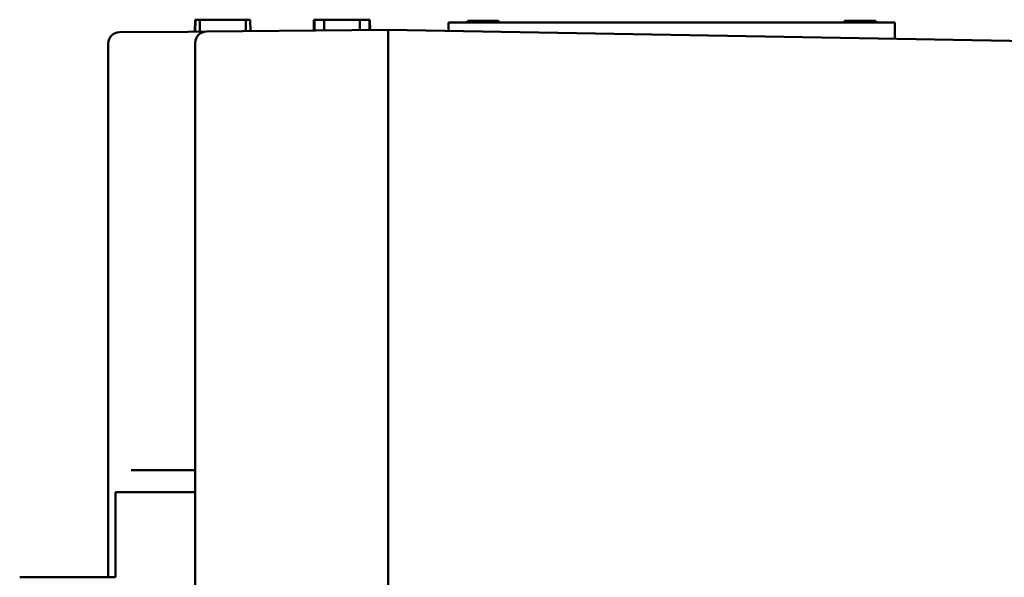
# Model space of a CAD drawing. Header units: inches. Extents: x 2.2 to 39.6, y -5.4 to 27.4.
# Tile 55 of 62: x 22 to 24.2, y 14.6 to 15.8. Entities that reach past the tile are written whole.
import ezdxf

# ---------------------------------------------------------------- set-up
doc = ezdxf.new("R2010")
doc.units = ezdxf.units.IN
doc.header["$MEASUREMENT"] = 0
doc.layers.add('Visible Edges(ANSI)', color=7, linetype='Continuous', lineweight=50)

msp = doc.modelspace()

# ---------------------------------------------------------------- linework, layer by layer
at = {"layer": 'Visible Edges(ANSI)'}
for p, q in [((22.42, 15.8139), (22.4197, 15.7875)), ((22.4206, 15.8139), (22.42, 15.8139)), ((22.4206, 15.8139), (22.4204, 15.7875)), ((22.4303, 15.8139), (22.4206, 15.8139)), ((22.533, 15.8139), (22.4303, 15.8139)), ((22.4303, 15.8139), (22.4305, 15.7876)), ((22.533, 15.8139), (22.5327, 15.7885)), ((22.5425, 15.8139), (22.533, 15.8139)), ((22.5425, 15.8139), (22.5428, 15.7885)), ((22.6841, 15.8139), (22.6838, 15.7898)), ((22.6854, 15.8139), (22.6841, 15.8139)), ((22.6854, 15.8139), (22.6852, 15.7898)), ((22.707, 15.8139), (22.6854, 15.8139)), ((22.707, 15.8139), (22.7069, 15.79)), ((22.7859, 15.8139), (22.707, 15.8139)), ((22.8074, 15.8139), (22.7859, 15.8139)), ((22.7859, 15.8139), (22.786, 15.7907)), ((22.8085, 15.8139), (22.8074, 15.8139)), ((22.8074, 15.8139), (22.8076, 15.7909)), ((22.8085, 15.8139), (22.8088, 15.7909)), ((22.9829, 15.8078), (23.975, 15.8078)), ((22.9927, 15.8078), (22.9829, 15.8078)), ((22.9829, 15.8078), (22.9829, 15.8078)), ((22.9829, 15.8078), (22.9829, 15.7889)), ((23.0065, 15.8078), (22.9927, 15.8078)), ((23.0226, 15.8078), (23.0065, 15.8078)), ((23.0226, 15.8078), (23.0265, 15.8117)), ((23.0265, 15.8117), (23.0938, 15.8117)), ((23.0977, 15.8078), (23.0938, 15.8117)), ((23.1076, 15.8078), (23.0977, 15.8078)), ((23.2037, 15.8078), (23.1076, 15.8078)), ((23.1076, 15.8078), (23.1076, 15.8078)), ((23.2233, 15.8078), (23.2037, 15.8078)), ((23.2037, 15.8078), (23.2037, 15.8078)), ((23.3021, 15.8078), (23.2233, 15.8078)), ((23.2233, 15.8078), (23.2233, 15.8078)), ((23.3218, 15.8078), (23.3021, 15.8078)), ((23.3021, 15.8078), (23.3021, 15.8078)), ((23.4124, 15.8078), (23.3218, 15.8078)), ((23.3218, 15.8078), (23.3218, 15.8078)), ((23.5455, 15.8078), (23.4124, 15.8078)), ((23.5455, 15.8078), (23.5455, 15.8078)), ((23.6362, 15.8078), (23.5455, 15.8078)), ((23.6559, 15.8078), (23.6362, 15.8078)), ((23.6362, 15.8078), (23.6362, 15.8078)), ((23.6559, 15.8078), (23.7346, 15.8078)), ((23.6559, 15.8078), (23.6559, 15.8078)), ((23.7543, 15.8078), (23.7346, 15.8078)), ((23.7346, 15.8078), (23.7346, 15.8078)), ((23.8503, 15.8078), (23.7543, 15.8078)), ((23.7543, 15.8078), (23.7543, 15.8078)), ((23.8602, 15.8078), (23.8503, 15.8078)), ((23.8503, 15.8078), (23.8503, 15.8078)), ((23.8602, 15.8078), (23.8641, 15.8117)), ((23.8641, 15.8117), (23.9314, 15.8117)), ((23.9354, 15.8078), (23.9314, 15.8117)), ((23.9514, 15.8078), (23.9354, 15.8078)), ((23.9652, 15.8078), (23.9514, 15.8078)), ((23.975, 15.8078), (23.9652, 15.8078)), ((23.975, 15.8078), (23.975, 15.8078)), ((23.975, 15.8078), (23.975, 15.7716)), ((22.4043, 15.7873), (22.2519, 15.786)), ((22.4453, 15.7877), (22.4043, 15.7873)), ((22.849, 15.7912), (22.4453, 15.7877)), ((22.849, 15.7662), (22.849, 15.7912)), ((27.1423, 15.7163), (22.849, 15.7912)), ((22.849, 15.7912), (22.849, 15.7662)), ((22.2271, 14.5753), (22.2271, 15.761)), ((22.4205, 15.7627), (22.4205, 5.3727)), ((22.849, 15.7662), (22.849, 5.3692)), ((22.2778, 14.813), (22.4045, 14.813)), ((22.4045, 14.813), (22.4205, 14.813)), ((22.2428, 14.7328), (22.2428, 14.7642)), ((22.4205, 14.7642), (22.2428, 14.7642)), ((22.2428, 14.6068), (22.2428, 14.7328)), ((22.2428, 14.6068), (22.2428, 14.5753)), ((22.042, 14.5753), (22.0381, 14.5753)), ((22.042, 14.5753), (22.0853, 14.5753)), ((22.2428, 14.5753), (22.0853, 14.5753))]:
    msp.add_line(p, q, dxfattribs=at)
for centre in [(22.2521, 15.761), (22.4455, 15.7627)]:
    msp.add_arc(centre, 0.025, 90.5, 180, dxfattribs=at)
msp.add_ellipse((22.0381, 14.5753), major_axis=(-0.00787, 0), ratio=0.00001, start_param=4.712381, end_param=6.283169, dxfattribs=at)

doc.saveas('drawing.dxf')
